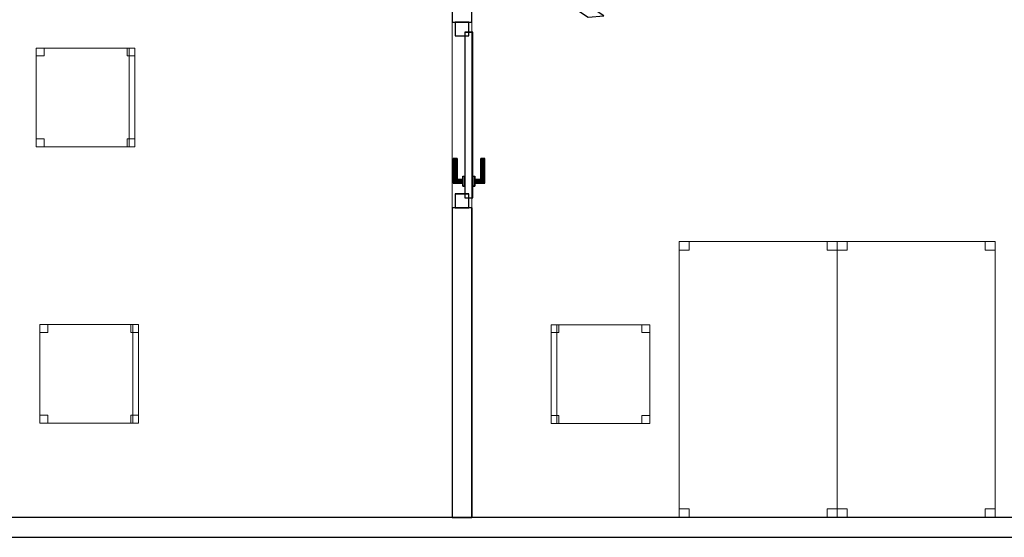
# Model space of a CAD drawing. Header units: metres. Extents: x 397.7 to 427.5, y 12.7 to 28.4.
# Tile 59 of 139: x 407.5 to 412.5, y 18.1 to 20.7. Entities that reach past the tile are written whole.
import ezdxf

# ---------------------------------------------------------------- set-up
doc = ezdxf.new("R2010")
doc.units = ezdxf.units.M
doc.layers.add('01_CARPINTERIA', color=5, linetype='Continuous', lineweight=25, true_color=0x0000ff)
for name, color, linetype, lineweight in [('02_MOBILIARIO', 7, 'Continuous', 18), ('A-DETL-____-MBND', 7, 'Continuous', 18), ('A-GENM-____-OTLN', 7, 'Continuous', 18), ('A-WALL-____-MCUT', 7, 'Continuous', 25), ('A-WALL-____-OTLN', 7, 'Continuous', 25)]:
    doc.layers.add(name, color=color, linetype=linetype, lineweight=lineweight)

# ---------------------------------------------------------------- blocks, each defined once
blk = doc.blocks.new('Family - LONDR55-XX_ZZ-ARQ-CAA-M3D-Londres55-152697-05_CLI_AIGUA_P2')
at = {"layer": '01_CARPINTERIA', "color": 161, "true_color": 0xaaaaff}
for p, q in [((0.69, 0.1487), (0.69, 0.15)), ((0.69, 0.15), (0.69, 0.1487)), ((0.815, 0.15), (0.69, 0.15)), ((0.815, 0.15), (0.8137, 0.1487)), ((0.8137, 0.1487), (0.815, 0.15)), ((0.815, 0.1), (0.815, 0.15)), ((0.69, 0.145), (0.69, 0.1487)), ((0.69, 0.1487), (0.69, 0.145)), ((0.8137, 0.1487), (0.69, 0.1487)), ((0.8137, 0.1487), (0.69, 0.1487)), ((0.69, 0.14), (0.69, 0.145)), ((0.69, 0.145), (0.69, 0.14)), ((0.81, 0.145), (0.69, 0.145)), ((0.81, 0.145), (0.69, 0.145)), ((0.69, 0.135), (0.69, 0.14)), ((0.69, 0.14), (0.69, 0.135)), ((0.69, 0.14), (0.805, 0.14)), ((0.805, 0.14), (0.69, 0.14)), ((0.69, 0.135), (0.69, 0.1313)), ((0.69, 0.1313), (0.69, 0.135)), ((0.8, 0.135), (0.69, 0.135)), ((0.8, 0.135), (0.69, 0.135)), ((0.69, 0.1313), (0.69, 0.13)), ((0.69, 0.13), (0.69, 0.1313)), ((0.7963, 0.1313), (0.69, 0.1313)), ((0.7963, 0.1313), (0.69, 0.1313)), ((0.795, 0.13), (0.69, 0.13)), ((0.83, 0.1), (0.78, 0.1)), ((0.78, 0.1), (0.83, 0.1)), ((0.78, 0.09), (0.78, 0.1)), ((0.78, 0.09), (0.78, 0.1)), ((0.795, 0.13), (0.7963, 0.1313)), ((0.7963, 0.1313), (0.795, 0.13)), ((0.795, 0.1), (0.795, 0.13)), ((0.7963, 0.1), (0.795, 0.1)), ((0.795, 0.1), (0.7963, 0.1)), ((0.7963, 0.1313), (0.8, 0.135)), ((0.8, 0.135), (0.7963, 0.1313)), ((0.7963, 0.1), (0.7963, 0.1313)), ((0.7963, 0.1), (0.7963, 0.1313)), ((0.8, 0.1), (0.7963, 0.1)), ((0.7963, 0.1), (0.8, 0.1)), ((0.8, 0.135), (0.805, 0.14)), ((0.805, 0.14), (0.8, 0.135)), ((0.8, 0.1), (0.8, 0.135)), ((0.8, 0.1), (0.8, 0.135)), ((0.805, 0.1), (0.8, 0.1)), ((0.8, 0.1), (0.805, 0.1)), ((0.81, 0.145), (0.805, 0.14)), ((0.805, 0.14), (0.81, 0.145)), ((0.805, 0.14), (0.805, 0.1)), ((0.805, 0.1), (0.805, 0.14)), ((0.81, 0.1), (0.805, 0.1)), ((0.805, 0.1), (0.81, 0.1)), ((0.8137, 0.1487), (0.81, 0.145)), ((0.81, 0.145), (0.8137, 0.1487)), ((0.81, 0.1), (0.81, 0.145)), ((0.81, 0.1), (0.81, 0.145)), ((0.81, 0.1), (0.8137, 0.1)), ((0.8137, 0.1), (0.81, 0.1)), ((0.8137, 0.1), (0.8137, 0.1487)), ((0.8137, 0.1), (0.8137, 0.1487)), ((0.8137, 0.1), (0.815, 0.1)), ((0.815, 0.1), (0.8137, 0.1)), ((0.83, 0.09), (0.83, 0.1)), ((0.83, 0.1), (0.83, 0.09)), ((0.07, 0.07), (0, 0.07)), ((0, 0.07), (0, 0)), ((0.07, 0.07), (0, 0.07)), ((0, 0), (0, 0.07)), ((0.89, 0.09), (0.05, 0.09)), ((0.05, 0.09), (0.05, 0.05)), ((0.89, 0.09), (0.05, 0.09)), ((0.05, 0.05), (0.05, 0.09)), ((0.05, 0.05), (0.89, 0.05)), ((0.05, 0.05), (0.89, 0.05)), ((0.07, 0), (0.07, 0.07)), ((0.07, 0), (0.07, 0.07)), ((0.83, 0.09), (0.78, 0.09)), ((0.78, 0.09), (0.83, 0.09)), ((0.78, 0.05), (0.83, 0.05)), ((0.83, 0.05), (0.78, 0.05)), ((0.78, 0.04), (0.78, 0.05)), ((0.78, 0.04), (0.78, 0.05)), ((0.83, 0.04), (0.83, 0.05)), ((0.83, 0.05), (0.83, 0.04)), ((0.94, 0.07), (0.87, 0.07)), ((0.87, 0.07), (0.87, 0)), ((0.94, 0.07), (0.87, 0.07)), ((0.87, 0), (0.87, 0.07)), ((0.89, 0.05), (0.89, 0.09)), ((0.89, 0.05), (0.89, 0.09)), ((0.94, 0), (0.94, 0.07)), ((0.94, 0), (0.94, 0.07)), ((0, 0), (0.07, 0)), ((0, 0), (0.07, 0)), ((0.69, 0.0087), (0.69, 0.01)), ((0.69, 0.01), (0.69, 0.0087)), ((0.69, 0.01), (0.795, 0.01)), ((0.69, 0.005), (0.69, 0.0087)), ((0.69, 0.0087), (0.69, 0.005)), ((0.69, 0.0087), (0.7963, 0.0087)), ((0.69, 0.0087), (0.7963, 0.0087)), ((0.69, 0), (0.69, 0.005)), ((0.69, 0.005), (0.69, 0)), ((0.69, 0.005), (0.8, 0.005)), ((0.69, 0.005), (0.8, 0.005)), ((0.69, -0.005), (0.69, 0)), ((0.805, 0), (0.69, 0)), ((0.69, 0), (0.805, 0)), ((0.78, 0.04), (0.83, 0.04)), ((0.83, 0.04), (0.78, 0.04)), ((0.7963, 0.04), (0.795, 0.04)), ((0.795, 0.04), (0.7963, 0.04)), ((0.795, 0.01), (0.795, 0.04)), ((0.7963, 0.0087), (0.795, 0.01)), ((0.795, 0.01), (0.7963, 0.0087)), ((0.8, 0.04), (0.7963, 0.04)), ((0.7963, 0.04), (0.8, 0.04)), ((0.7963, 0.0087), (0.7963, 0.04)), ((0.7963, 0.0087), (0.7963, 0.04)), ((0.8, 0.005), (0.7963, 0.0087)), ((0.7963, 0.0087), (0.8, 0.005)), ((0.8, 0.04), (0.805, 0.04)), ((0.805, 0.04), (0.8, 0.04)), ((0.8, 0.005), (0.8, 0.04)), ((0.8, 0.005), (0.8, 0.04)), ((0.805, 0), (0.8, 0.005)), ((0.8, 0.005), (0.805, 0)), ((0.805, 0.04), (0.81, 0.04)), ((0.81, 0.04), (0.805, 0.04)), ((0.805, 0.04), (0.805, 0)), ((0.805, 0), (0.805, 0.04)), ((0.805, 0), (0.81, -0.005)), ((0.81, -0.005), (0.805, 0)), ((0.81, 0.04), (0.8137, 0.04)), ((0.8137, 0.04), (0.81, 0.04)), ((0.81, -0.005), (0.81, 0.04)), ((0.81, -0.005), (0.81, 0.04)), ((0.8137, 0.04), (0.815, 0.04)), ((0.815, 0.04), (0.8137, 0.04)), ((0.8137, -0.0087), (0.8137, 0.04)), ((0.8137, -0.0087), (0.8137, 0.04)), ((0.815, -0.01), (0.815, 0.04)), ((0.87, 0), (0.94, 0)), ((0.87, 0), (0.94, 0)), ((0.69, 0), (0.69, -0.005)), ((0.69, -0.005), (0.69, -0.0087)), ((0.69, -0.0087), (0.69, -0.005)), ((0.69, -0.005), (0.81, -0.005)), ((0.69, -0.005), (0.81, -0.005)), ((0.69, -0.0087), (0.69, -0.01)), ((0.69, -0.01), (0.69, -0.0087)), ((0.69, -0.0087), (0.8137, -0.0087)), ((0.69, -0.0087), (0.8137, -0.0087)), ((0.69, -0.01), (0.815, -0.01)), ((0.81, -0.005), (0.8137, -0.0087)), ((0.8137, -0.0087), (0.81, -0.005)), ((0.8137, -0.0087), (0.815, -0.01)), ((0.815, -0.01), (0.8137, -0.0087))]:
    blk.add_line(p, q, dxfattribs=at)
blk = doc.blocks.new('Family - Porta P2-152698-05_CLI_AIGUA_P2')
blk.add_blockref('Family - LONDR55-XX_ZZ-ARQ-CAA-M3D-Londres55-152697-05_CLI_AIGUA_P2', (0, 0))
blk = doc.blocks.new('Family - Mampara P2-152714-05_CLI_AIGUA_P2')
at = {"layer": 'A-WALL-____-MCUT', "color": 253, "true_color": 0xaaaaaa}
for p, q in [((1.5688, 0.1), (0, 0.1)), ((0, 0.1), (0, 0)), ((1.5688, 0), (1.5688, 0.1)), ((2.5088, 0.1), (2.5088, 0)), ((2.9942, 0.1), (2.5088, 0.1)), ((2.9274, 0), (2.9942, 0.1)), ((0, 0), (1.5688, 0)), ((2.5088, 0), (2.9274, 0))]:
    blk.add_line(p, q, dxfattribs=at)
at = {"layer": 'A-WALL-____-OTLN', "color": 253, "true_color": 0xaaaaaa}
for p, q in [((1.5688, 0.1), (0, 0.1)), ((0, 0), (0, 0.1)), ((1.5688, 0), (1.5688, 0.1)), ((2.5088, 0.1), (2.5088, 0)), ((2.9942, 0.1), (2.5088, 0.1)), ((2.9274, 0), (2.9942, 0.1)), ((1.5688, 0), (0, 0)), ((2.5088, 0), (2.9274, 0))]:
    blk.add_line(p, q, dxfattribs=at)
at = {"layer": 'A-WALL-____-OTLN', "color": 253, "lineweight": 18, "true_color": 0xaaaaaa}
blk.add_line((0, 0), (2.9274, 0), dxfattribs=at)
blk = doc.blocks.new('Family - Vano puerta-152716-05_CLI_AIGUA_P2')
at = {"layer": 'A-GENM-____-OTLN', "color": 253, "true_color": 0xaaaaaa}
for p, q in [((409.797, 20.7243), (409.697, 20.7243)), ((409.697, 20.7243), (409.697, 19.7843)), ((409.797, 20.7243), (409.697, 20.7243)), ((409.697, 19.7843), (409.697, 20.7243)), ((409.797, 19.7843), (409.797, 20.7243)), ((409.797, 20.7243), (409.797, 19.7843)), ((409.697, 19.7843), (409.797, 19.7843)), ((409.797, 19.7843), (409.697, 19.7843))]:
    blk.add_line(p, q, dxfattribs=at)
blk = doc.blocks.new('Family - Mampara P2-152931-05_CLI_AIGUA_P2')
at = {"layer": 'A-WALL-____-MCUT', "color": 253, "true_color": 0xaaaaaa}
for p, q in [((0.0267, 0.05), (0, 0)), ((0.8915, 0.05), (0.0267, 0.05)), ((0.8289, 0), (0.8915, 0.05)), ((0, 0), (0.8289, 0))]:
    blk.add_line(p, q, dxfattribs=at)
at = {"layer": 'A-WALL-____-OTLN', "color": 253, "true_color": 0xaaaaaa}
for p, q in [((0.0267, 0.05), (0, 0)), ((0.8915, 0.05), (0.0267, 0.05)), ((0.8289, 0), (0.8915, 0.05)), ((0, 0), (0.8289, 0))]:
    blk.add_line(p, q, dxfattribs=at)
at = {"layer": 'A-WALL-____-OTLN', "color": 253, "lineweight": 18, "true_color": 0xaaaaaa}
blk.add_line((0, 0), (0.8289, 0), dxfattribs=at)
blk = doc.blocks.new('Family - Cadira d_Oficina_P2-152942-05_CLI_AIGUA_P2')
at = {"layer": 'A-DETL-____-MBND', "color": 253, "true_color": 0xaaaaaa}
for p, q in [((0, 0), (0, 0.5)), ((0, 0.5), (0.5, 0.5)), ((0.5, 0.5), (0, 0.5)), ((0, 0.5), (0, 0)), ((0, 0.46), (0, 0.5)), ((0, 0.5), (0.04, 0.5)), ((0, 0.5), (0, 0.46)), ((0.04, 0.5), (0, 0.5)), ((0.04, 0.5), (0.04, 0.46)), ((0.04, 0.46), (0.04, 0.5)), ((0.46, 0.46), (0.46, 0.5)), ((0.46, 0.5), (0.5, 0.5)), ((0.46, 0.5), (0.46, 0.46)), ((0.5, 0.5), (0.46, 0.5)), ((0.47, 0), (0.47, 0.5)), ((0.47, 0.5), (0.5, 0.5)), ((0.47, 0.5), (0.47, 0)), ((0.5, 0.5), (0.47, 0.5)), ((0.5, 0.5), (0.5, 0)), ((0.5, 0), (0.5, 0.5)), ((0.5, 0.5), (0.5, 0)), ((0.5, 0), (0.5, 0.5)), ((0.5, 0.5), (0.5, 0.46)), ((0.5, 0.46), (0.5, 0.5)), ((0.04, 0.46), (0, 0.46)), ((0, 0.46), (0.04, 0.46)), ((0.5, 0.46), (0.46, 0.46)), ((0.46, 0.46), (0.5, 0.46)), ((0, 0), (0, 0.04)), ((0, 0.04), (0.04, 0.04)), ((0, 0.04), (0, 0)), ((0.04, 0.04), (0, 0.04)), ((0.04, 0), (0, 0)), ((0, 0), (0.04, 0)), ((0.5, 0), (0, 0)), ((0, 0), (0.5, 0)), ((0.04, 0.04), (0.04, 0)), ((0.04, 0), (0.04, 0.04)), ((0.46, 0), (0.46, 0.04)), ((0.46, 0.04), (0.5, 0.04)), ((0.46, 0.04), (0.46, 0)), ((0.5, 0.04), (0.46, 0.04)), ((0.5, 0), (0.46, 0)), ((0.46, 0), (0.5, 0)), ((0.47, 0), (0.5, 0)), ((0.5, 0.04), (0.5, 0)), ((0.5, 0), (0.5, 0.04)), ((0.5, 0), (0.47, 0))]:
    blk.add_line(p, q, dxfattribs=at)
blk = doc.blocks.new('Family - Cadira d_Oficina_P2-152995-05_CLI_AIGUA_P2')
at = {"layer": 'A-DETL-____-MBND', "color": 253, "true_color": 0xaaaaaa}
for p, q in [((0, 0.46), (0, 0.5)), ((0, 0.5), (0.04, 0.5)), ((0, 0.5), (0, 0.46)), ((0.04, 0.5), (0, 0.5)), ((0, 0), (0, 0.5)), ((0, 0.5), (0.5, 0.5)), ((0.5, 0.5), (0, 0.5)), ((0, 0.5), (0, 0)), ((0.04, 0.5), (0.04, 0.46)), ((0.04, 0.46), (0.04, 0.5)), ((0.46, 0.46), (0.46, 0.5)), ((0.46, 0.5), (0.5, 0.5)), ((0.46, 0.5), (0.46, 0.46)), ((0.5, 0.5), (0.46, 0.5)), ((0.47, 0), (0.47, 0.5)), ((0.47, 0.5), (0.5, 0.5)), ((0.47, 0.5), (0.47, 0)), ((0.5, 0.5), (0.47, 0.5)), ((0.5, 0.5), (0.5, 0.46)), ((0.5, 0.46), (0.5, 0.5)), ((0.5, 0.5), (0.5, 0)), ((0.5, 0), (0.5, 0.5)), ((0.5, 0.5), (0.5, 0)), ((0.5, 0), (0.5, 0.5)), ((0.04, 0.46), (0, 0.46)), ((0, 0.46), (0.04, 0.46)), ((0.5, 0.46), (0.46, 0.46)), ((0.46, 0.46), (0.5, 0.46)), ((0, 0), (0, 0.04)), ((0, 0.04), (0.04, 0.04)), ((0, 0.04), (0, 0)), ((0.04, 0.04), (0, 0.04)), ((0.04, 0), (0, 0)), ((0, 0), (0.04, 0)), ((0.5, 0), (0, 0)), ((0, 0), (0.5, 0)), ((0.04, 0.04), (0.04, 0)), ((0.04, 0), (0.04, 0.04)), ((0.46, 0), (0.46, 0.04)), ((0.46, 0.04), (0.5, 0.04)), ((0.46, 0.04), (0.46, 0)), ((0.5, 0.04), (0.46, 0.04)), ((0.5, 0), (0.46, 0)), ((0.46, 0), (0.5, 0)), ((0.47, 0), (0.5, 0)), ((0.5, 0.04), (0.5, 0)), ((0.5, 0), (0.5, 0.04)), ((0.5, 0), (0.47, 0))]:
    blk.add_line(p, q, dxfattribs=at)
blk = doc.blocks.new('Family - Taula 140X80_P2-153016-05_CLI_AIGUA_P2')
at = {"layer": 'A-DETL-____-MBND', "color": 253, "true_color": 0xaaaaaa}
for p, q in [((0, 0), (0, 1.3973)), ((0, 1.3973), (0.8001, 1.3973)), ((0, 1.3973), (0, 0)), ((0.8001, 1.3973), (0, 1.3973)), ((0, 1.3536), (0, 1.3973)), ((0, 1.3973), (0.05, 1.3973)), ((0, 1.3973), (0, 1.3536)), ((0.05, 1.3973), (0, 1.3973)), ((0.05, 1.3973), (0.05, 1.3536)), ((0.05, 1.3536), (0.05, 1.3973)), ((0.7501, 1.3536), (0.7501, 1.3973)), ((0.7501, 1.3973), (0.8001, 1.3973)), ((0.7501, 1.3973), (0.7501, 1.3536)), ((0.8001, 1.3973), (0.7501, 1.3973)), ((0.8001, 1.3973), (0.8001, 0)), ((0.8001, 0), (0.8001, 1.3973)), ((0.8001, 1.3973), (0.8001, 1.3536)), ((0.8001, 1.3536), (0.8001, 1.3973)), ((0.05, 1.3536), (0, 1.3536)), ((0, 1.3536), (0.05, 1.3536)), ((0.8001, 1.3536), (0.7501, 1.3536)), ((0.7501, 1.3536), (0.8001, 1.3536)), ((0, 0), (0, 0.0437)), ((0, 0.0437), (0.05, 0.0437)), ((0, 0.0437), (0, 0)), ((0.05, 0.0437), (0, 0.0437)), ((0.8001, 0), (0, 0)), ((0, 0), (0.8001, 0)), ((0.05, 0), (0, 0)), ((0, 0), (0.05, 0)), ((0.05, 0.0437), (0.05, 0)), ((0.05, 0), (0.05, 0.0437)), ((0.7501, 0), (0.7501, 0.0437)), ((0.7501, 0.0437), (0.8001, 0.0437)), ((0.8001, 0.0437), (0.7501, 0.0437)), ((0.7501, 0.0437), (0.7501, 0)), ((0.8001, 0), (0.7501, 0)), ((0.7501, 0), (0.8001, 0)), ((0.8001, 0), (0.8001, 0.0437)), ((0.8001, 0.0437), (0.8001, 0))]:
    blk.add_line(p, q, dxfattribs=at)
blk = doc.blocks.new('Family - Cadira d_Oficina_P2-153077-05_CLI_AIGUA_P2')
at = {"layer": 'A-DETL-____-MBND', "color": 253, "true_color": 0xaaaaaa}
for p, q in [((0, 0.5), (0.04, 0.5)), ((0, 0.46), (0, 0.5)), ((0.04, 0.5), (0, 0.5)), ((0, 0.5), (0, 0.46)), ((0, 0.5), (0.03, 0.5)), ((0, 0), (0, 0.5)), ((0.03, 0.5), (0, 0.5)), ((0, 0.5), (0, 0)), ((0, 0), (0, 0.5)), ((0, 0.5), (0.5, 0.5)), ((0, 0.5), (0, 0)), ((0.5, 0.5), (0, 0.5)), ((0.03, 0.5), (0.03, 0)), ((0.03, 0), (0.03, 0.5)), ((0.04, 0.5), (0.04, 0.46)), ((0.04, 0.46), (0.04, 0.5)), ((0.46, 0.5), (0.5, 0.5)), ((0.46, 0.46), (0.46, 0.5)), ((0.5, 0.5), (0.46, 0.5)), ((0.46, 0.5), (0.46, 0.46)), ((0.5, 0.5), (0.5, 0.46)), ((0.5, 0.46), (0.5, 0.5)), ((0.5, 0.5), (0.5, 0)), ((0.5, 0), (0.5, 0.5)), ((0.04, 0.46), (0, 0.46)), ((0, 0.46), (0.04, 0.46)), ((0.5, 0.46), (0.46, 0.46)), ((0.46, 0.46), (0.5, 0.46)), ((0, 0.04), (0.04, 0.04)), ((0, 0), (0, 0.04)), ((0.04, 0.04), (0, 0.04)), ((0, 0.04), (0, 0)), ((0, 0), (0.03, 0)), ((0.04, 0), (0, 0)), ((0, 0), (0.04, 0)), ((0.5, 0), (0, 0)), ((0, 0), (0.5, 0)), ((0.04, 0.04), (0.04, 0)), ((0.04, 0), (0.04, 0.04)), ((0.46, 0.04), (0.5, 0.04)), ((0.46, 0), (0.46, 0.04)), ((0.5, 0.04), (0.46, 0.04)), ((0.46, 0.04), (0.46, 0)), ((0.46, 0), (0.5, 0)), ((0.5, 0.04), (0.5, 0)), ((0.5, 0), (0.5, 0.04)), ((0.03, 0), (0, 0)), ((0.5, 0), (0.46, 0))]:
    blk.add_line(p, q, dxfattribs=at)
blk = doc.blocks.new('Family - Evans P2-153319-05_CLI_AIGUA_P2')
at = {"layer": 'A-WALL-____-MCUT', "color": 253, "true_color": 0xaaaaaa}
for p, q in [((14.3056, 0.1), (6.0299, 0.1)), ((6.0299, 0), (14.3056, 0))]:
    blk.add_line(p, q, dxfattribs=at)
at = {"layer": 'A-WALL-____-OTLN', "color": 253, "true_color": 0xaaaaaa}
for p, q in [((14.3056, 0.1), (6.0299, 0.1)), ((6.0299, 0), (14.3056, 0))]:
    blk.add_line(p, q, dxfattribs=at)
at = {"layer": 'A-WALL-____-OTLN', "color": 253, "lineweight": 18, "true_color": 0xaaaaaa}
blk.add_line((0, 0), (14.3056, 0), dxfattribs=at)
blk = doc.blocks.new('Family - Taula 140X80_P2-153327-05_CLI_AIGUA_P2')
at = {"layer": 'A-DETL-____-MBND', "color": 253, "true_color": 0xaaaaaa}
for p, q in [((0, 1.3536), (0, 1.3973)), ((0, 1.3973), (0.05, 1.3973)), ((0.05, 1.3973), (0, 1.3973)), ((0, 1.3973), (0, 1.3536)), ((0, 0), (0, 1.3973)), ((0, 1.3973), (0.8001, 1.3973)), ((0.8001, 1.3973), (0, 1.3973)), ((0, 1.3973), (0, 0)), ((0.05, 1.3973), (0.05, 1.3536)), ((0.05, 1.3536), (0.05, 1.3973)), ((0.7501, 1.3536), (0.7501, 1.3973)), ((0.7501, 1.3973), (0.8001, 1.3973)), ((0.8001, 1.3973), (0.7501, 1.3973)), ((0.7501, 1.3973), (0.7501, 1.3536)), ((0.8001, 1.3973), (0.8001, 1.3536)), ((0.8001, 1.3536), (0.8001, 1.3973)), ((0.8001, 1.3973), (0.8001, 0)), ((0.8001, 0), (0.8001, 1.3973)), ((0.05, 1.3536), (0, 1.3536)), ((0, 1.3536), (0.05, 1.3536)), ((0.8001, 1.3536), (0.7501, 1.3536)), ((0.7501, 1.3536), (0.8001, 1.3536)), ((0, 0), (0, 0.0437)), ((0, 0.0437), (0.05, 0.0437)), ((0.05, 0.0437), (0, 0.0437)), ((0, 0.0437), (0, 0)), ((0.05, 0), (0, 0)), ((0, 0), (0.05, 0)), ((0.8001, 0), (0, 0)), ((0, 0), (0.8001, 0)), ((0.05, 0.0437), (0.05, 0)), ((0.05, 0), (0.05, 0.0437)), ((0.7501, 0), (0.7501, 0.0437)), ((0.7501, 0.0437), (0.8001, 0.0437)), ((0.8001, 0.0437), (0.7501, 0.0437)), ((0.7501, 0.0437), (0.7501, 0)), ((0.8001, 0), (0.7501, 0)), ((0.7501, 0), (0.8001, 0)), ((0.8001, 0.0437), (0.8001, 0)), ((0.8001, 0), (0.8001, 0.0437))]:
    blk.add_line(p, q, dxfattribs=at)
blk = doc.blocks.new('LONDR55-XX_ZZ-ARQ-CAA-M3D-Londres55_ifc-1-05_CLI_AIGUA_P2')
at = {"layer": '01_CARPINTERIA', "color": 253, "lineweight": 18, "true_color": 0xaaaaaa, "rotation": 270}
blk.add_blockref('Family - Porta P2-152698-05_CLI_AIGUA_P2', (409.712, 20.7243), dxfattribs=at)
at = {"layer": '02_MOBILIARIO', "color": 253, "lineweight": 18, "true_color": 0xaaaaaa}
for name, p in [('Family - Cadira d_Oficina_P2-152995-05_CLI_AIGUA_P2', (407.5908, 20.0932)), ('Family - Taula 140X80_P2-153327-05_CLI_AIGUA_P2', (410.847, 18.2166)), ('Family - Taula 140X80_P2-153016-05_CLI_AIGUA_P2', (411.6471, 18.2166)), ('Family - Cadira d_Oficina_P2-152942-05_CLI_AIGUA_P2', (407.6093, 18.6932)), ('Family - Cadira d_Oficina_P2-153077-05_CLI_AIGUA_P2', (410.1979, 18.692))]:
    blk.add_blockref(name, p, dxfattribs=at)
at = {"layer": 'A-GENM-____-OTLN', "color": 253, "lineweight": 18, "true_color": 0xaaaaaa}
blk.add_blockref('Family - Vano puerta-152716-05_CLI_AIGUA_P2', (0, 0), dxfattribs=at)
at = {"layer": 'A-WALL-____-OTLN', "color": 253, "lineweight": 18, "true_color": 0xaaaaaa}
for name, p, rotation in [('Family - Mampara P2-152931-05_CLI_AIGUA_P2', (409.697, 21.2096), 326.2777952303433), ('Family - Mampara P2-152714-05_CLI_AIGUA_P2', (409.797, 18.2155), 90)]:
    blk.add_blockref(name, p, dxfattribs=dict(at, rotation=rotation))
blk.add_blockref('Family - Evans P2-153319-05_CLI_AIGUA_P2', (399.2915, 18.1155), dxfattribs=at)

msp = doc.modelspace()

# ---------------------------------------------------------------- block references
at = {"lineweight": 5}
msp.add_blockref('LONDR55-XX_ZZ-ARQ-CAA-M3D-Londres55_ifc-1-05_CLI_AIGUA_P2', (0, 0), dxfattribs=at)

doc.saveas('drawing.dxf')
